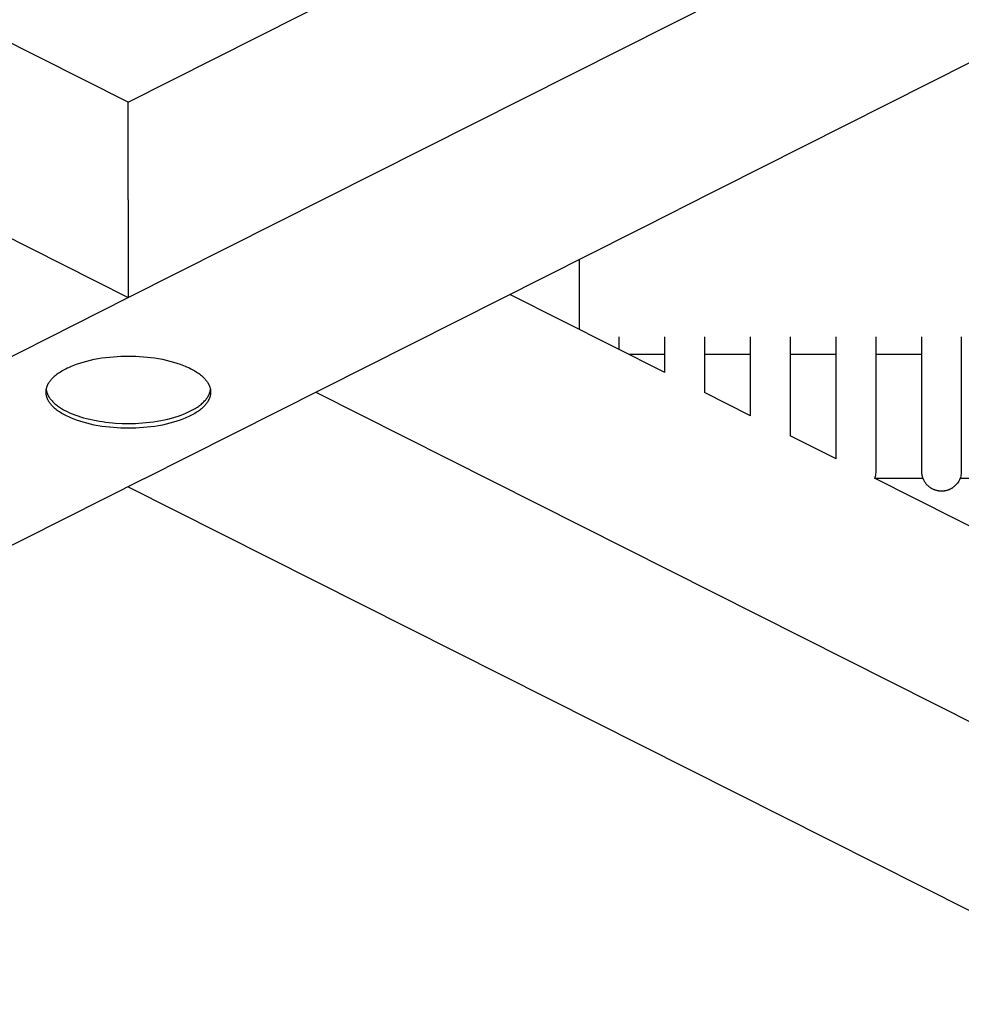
# Model space of a CAD drawing. Header units: millimetres. Extents: x 5000 to 6892, y 0 to 1693.
# Tile 34 of 49: x 5376 to 5519, y 1064 to 1213. Entities that reach past the tile are written whole.
import ezdxf

# ---------------------------------------------------------------- set-up
doc = ezdxf.new("R2010")
doc.units = ezdxf.units.MM
doc.layers.add('Make2D$Sichtbar$Kurven', color=7, linetype='Continuous', true_color=0x000000)

msp = doc.modelspace()

# ---------------------------------------------------------------- linework, layer by layer
at = {"layer": 'Make2D$Sichtbar$Kurven', "color": 18, "lineweight": -3, "true_color": 0x000000}
for points in [[(5392.31, 1200.63), (5641.98, 1326.47)], [(5392.31, 1200.63), (5271.47, 1261.54)], [(5179.37, 1063.61), (5363.82, 1156.58), (5392.31, 1170.94), (5519.68, 1235.14)], [(5532.91, 1213.09), (5475.86, 1184.33)], [(5392.31, 1185.78), (5392.31, 1200.63)], [(5362.86, 1185.78), (5392.31, 1170.94)], [(5392.31, 1185.78), (5392.31, 1170.94)], [(5394.78, 1143.47), (5475.86, 1184.33)], [(5460.81, 1166.1), (5460.81, 1176.75)], [(5473.81, 1159.55), (5450.25, 1171.43)], [(5466.81, 1165), (5466.81, 1163.92), (5466.81, 1163.08)], [(5473.81, 1161.03), (5473.81, 1161.7), (5473.81, 1162.73), (5473.81, 1163.92), (5473.81, 1165)], [(5479.81, 1165), (5479.81, 1162.73), (5479.81, 1161.7), (5479.81, 1161.03)], [(5486.81, 1161.04), (5486.81, 1165)], [(5492.81, 1165), (5492.81, 1161.03)], [(5499.81, 1161.04), (5499.81, 1165)], [(5505.81, 1165), (5505.81, 1161.03)], [(5512.81, 1161.04), (5512.81, 1163.92), (5512.81, 1164.99)], [(5518.81, 1164.99), (5518.81, 1163.92), (5518.81, 1162.73), (5518.81, 1161.04)], [(5392.31, 1151.1), (5391.75, 1151.11), (5391.19, 1151.13), (5390.62, 1151.15), (5390.04, 1151.19), (5389.46, 1151.25), (5388.87, 1151.31), (5388.29, 1151.39), (5387.71, 1151.49), (5387.14, 1151.59), (5386.57, 1151.72), (5386.02, 1151.85), (5385.47, 1152), (5384.94, 1152.16), (5384.43, 1152.33), (5383.94, 1152.51), (5383.7, 1152.61), (5383.47, 1152.71), (5383.25, 1152.81), (5383.03, 1152.91), (5382.81, 1153.02), (5382.61, 1153.13), (5382.41, 1153.24), (5382.21, 1153.35), (5382.03, 1153.47), (5381.85, 1153.58), (5381.68, 1153.7), (5381.51, 1153.82), (5381.36, 1153.94), (5381.21, 1154.06), (5381.07, 1154.19), (5380.93, 1154.31), (5380.81, 1154.44), (5380.75, 1154.5), (5380.69, 1154.56), (5380.63, 1154.63), (5380.58, 1154.69), (5380.53, 1154.75), (5380.48, 1154.82), (5380.43, 1154.88), (5380.38, 1154.95), (5380.34, 1155.01), (5380.29, 1155.07), (5380.25, 1155.14), (5380.21, 1155.2), (5380.18, 1155.26), (5380.14, 1155.33), (5380.11, 1155.39), (5380.08, 1155.46), (5380.05, 1155.52), (5380.02, 1155.58), (5379.99, 1155.65), (5379.97, 1155.71), (5379.95, 1155.77), (5379.93, 1155.84), (5379.91, 1155.9), (5379.89, 1155.96), (5379.88, 1156.03), (5379.86, 1156.09), (5379.85, 1156.15), (5379.84, 1156.21), (5379.83, 1156.27), (5379.82, 1156.34), (5379.82, 1156.4), (5379.82, 1156.46), (5379.81, 1156.52), (5379.81, 1156.58), (5379.81, 1156.64), (5379.82, 1156.7), (5379.82, 1156.76), (5379.82, 1156.82), (5379.83, 1156.89), (5379.84, 1156.95), (5379.85, 1157.01), (5379.86, 1157.07), (5379.88, 1157.13), (5379.89, 1157.2), (5379.91, 1157.26), (5379.93, 1157.32), (5379.95, 1157.39), (5379.97, 1157.45), (5379.99, 1157.51), (5380.02, 1157.58), (5380.05, 1157.64), (5380.08, 1157.7), (5380.11, 1157.77), (5380.14, 1157.83), (5380.18, 1157.9), (5380.21, 1157.96), (5380.25, 1158.02), (5380.29, 1158.09), (5380.34, 1158.15), (5380.38, 1158.21), (5380.43, 1158.28), (5380.48, 1158.34), (5380.53, 1158.41), (5380.58, 1158.47), (5380.63, 1158.53), (5380.69, 1158.6), (5380.75, 1158.66), (5380.81, 1158.72), (5380.93, 1158.85), (5381.07, 1158.97), (5381.21, 1159.1), (5381.36, 1159.22), (5381.51, 1159.34), (5381.68, 1159.46), (5381.85, 1159.58), (5382.03, 1159.69), (5382.21, 1159.81), (5382.41, 1159.92), (5382.61, 1160.03), (5382.81, 1160.14), (5383.03, 1160.25), (5383.25, 1160.35), (5383.47, 1160.45), (5383.7, 1160.55), (5383.94, 1160.65), (5384.43, 1160.83), (5384.94, 1161), (5385.47, 1161.16), (5386.02, 1161.31), (5386.57, 1161.44), (5387.14, 1161.57), (5387.71, 1161.67), (5388.29, 1161.77), (5388.87, 1161.85), (5389.46, 1161.91), (5390.04, 1161.97), (5390.62, 1162.01), (5391.19, 1162.03), (5391.75, 1162.05), (5392.31, 1162.06), (5392.87, 1162.05), (5393.44, 1162.03), (5394.01, 1162.01), (5394.59, 1161.97), (5395.17, 1161.91), (5395.75, 1161.85), (5396.33, 1161.77), (5396.91, 1161.67), (5397.49, 1161.57), (5398.05, 1161.44), (5398.61, 1161.31), (5399.15, 1161.16), (5399.68, 1161), (5400.19, 1160.83), (5400.68, 1160.65), (5400.92, 1160.55), (5401.15, 1160.45), (5401.38, 1160.35), (5401.6, 1160.25), (5401.81, 1160.14), (5402.02, 1160.03), (5402.22, 1159.92), (5402.41, 1159.81), (5402.6, 1159.69), (5402.77, 1159.58), (5402.95, 1159.46), (5403.11, 1159.34), (5403.27, 1159.22), (5403.42, 1159.1), (5403.56, 1158.97), (5403.69, 1158.85), (5403.82, 1158.72), (5403.88, 1158.66), (5403.93, 1158.6), (5403.99, 1158.53), (5404.04, 1158.47), (5404.1, 1158.41), (5404.15, 1158.34), (5404.2, 1158.28), (5404.24, 1158.21), (5404.29, 1158.15), (5404.33, 1158.09), (5404.37, 1158.02), (5404.41, 1157.96), (5404.45, 1157.9), (5404.48, 1157.83), (5404.51, 1157.77), (5404.55, 1157.7), (5404.58, 1157.64), (5404.6, 1157.58), (5404.63, 1157.51), (5404.65, 1157.45), (5404.68, 1157.39), (5404.7, 1157.32), (5404.72, 1157.26), (5404.73, 1157.2), (5404.75, 1157.13), (5404.76, 1157.07), (5404.77, 1157.01), (5404.78, 1156.95), (5404.79, 1156.89), (5404.8, 1156.82), (5404.81, 1156.76), (5404.81, 1156.7), (5404.81, 1156.64), (5404.81, 1156.58)], [(5468.31, 1162.33), (5473.81, 1162.33)], [(5479.81, 1162.33), (5486.81, 1162.33)], [(5492.81, 1162.33), (5499.81, 1162.33)], [(5505.81, 1162.33), (5512.81, 1162.33)], [(5473.81, 1159.55), (5473.81, 1161.03)], [(5479.81, 1161.03), (5479.81, 1156.53)], [(5486.81, 1153), (5486.81, 1161.04)], [(5492.81, 1161.03), (5492.81, 1149.97)], [(5499.81, 1146.45), (5499.81, 1161.04)], [(5505.81, 1161.03), (5505.81, 1144.84)], [(5512.81, 1144.84), (5512.81, 1161.04)], [(5518.81, 1161.04), (5518.81, 1144.84)], [(5379.84, 1156.94), (5379.85, 1156.89), (5379.86, 1156.84), (5379.87, 1156.79), (5379.88, 1156.73), (5379.89, 1156.68), (5379.91, 1156.63), (5379.92, 1156.58), (5379.94, 1156.53), (5379.95, 1156.47), (5379.97, 1156.42), (5379.99, 1156.37), (5380.01, 1156.32), (5380.04, 1156.26), (5380.06, 1156.21), (5380.09, 1156.16), (5380.11, 1156.11)], [(5380.11, 1156.11), (5380.14, 1156.05), (5380.17, 1156), (5380.2, 1155.94), (5380.23, 1155.89), (5380.27, 1155.83), (5380.3, 1155.78), (5380.34, 1155.73), (5380.38, 1155.67), (5380.46, 1155.56), (5380.54, 1155.45), (5380.63, 1155.35), (5380.73, 1155.24), (5380.83, 1155.13), (5380.94, 1155.03), (5381.05, 1154.92), (5381.17, 1154.81), (5381.3, 1154.71), (5381.43, 1154.61), (5381.56, 1154.5), (5381.7, 1154.4), (5381.85, 1154.3), (5382, 1154.2), (5382.16, 1154.1), (5382.32, 1154.01), (5382.49, 1153.91), (5382.66, 1153.82), (5382.84, 1153.73), (5383.02, 1153.64), (5383.4, 1153.46), (5383.79, 1153.29), (5384.2, 1153.13), (5384.63, 1152.98), (5385.07, 1152.84), (5385.52, 1152.7), (5385.98, 1152.58), (5386.45, 1152.46), (5386.93, 1152.36), (5387.42, 1152.26), (5387.91, 1152.17), (5388.4, 1152.1), (5388.9, 1152.03), (5389.39, 1151.97), (5389.89, 1151.93), (5390.38, 1151.89), (5391.36, 1151.84), (5392.31, 1151.82), (5392.84, 1151.83), (5393.38, 1151.84), (5393.93, 1151.87), (5394.48, 1151.91), (5395.03, 1151.95), (5395.59, 1152.01), (5396.15, 1152.09), (5396.7, 1152.17), (5397.25, 1152.27), (5397.79, 1152.38), (5398.33, 1152.5), (5398.86, 1152.63), (5399.37, 1152.78), (5399.87, 1152.94), (5400.35, 1153.1), (5400.81, 1153.28), (5401.03, 1153.38), (5401.25, 1153.47), (5401.46, 1153.57), (5401.67, 1153.67), (5401.87, 1153.77), (5402.07, 1153.88), (5402.26, 1153.98), (5402.44, 1154.09), (5402.62, 1154.2), (5402.79, 1154.31), (5402.95, 1154.42), (5403.11, 1154.54), (5403.26, 1154.65), (5403.4, 1154.77), (5403.54, 1154.89), (5403.66, 1155.01), (5403.79, 1155.13), (5403.9, 1155.25), (5404.01, 1155.37), (5404.06, 1155.43), (5404.11, 1155.49), (5404.16, 1155.55), (5404.2, 1155.61), (5404.25, 1155.67), (5404.29, 1155.73), (5404.33, 1155.79), (5404.37, 1155.85), (5404.41, 1155.91), (5404.44, 1155.98), (5404.48, 1156.04), (5404.51, 1156.1), (5404.54, 1156.16), (5404.57, 1156.22), (5404.59, 1156.28), (5404.62, 1156.34), (5404.64, 1156.4), (5404.66, 1156.46), (5404.69, 1156.52), (5404.7, 1156.58), (5404.72, 1156.64), (5404.74, 1156.7), (5404.75, 1156.76), (5404.76, 1156.82), (5404.78, 1156.88), (5404.79, 1156.94)], [(5404.81, 1156.58), (5404.81, 1156.52), (5404.81, 1156.46), (5404.81, 1156.4), (5404.8, 1156.34), (5404.79, 1156.27), (5404.78, 1156.21), (5404.77, 1156.15), (5404.76, 1156.09), (5404.75, 1156.03), (5404.73, 1155.96), (5404.72, 1155.9), (5404.7, 1155.84), (5404.68, 1155.77), (5404.65, 1155.71), (5404.63, 1155.65), (5404.6, 1155.58), (5404.58, 1155.52), (5404.55, 1155.46), (5404.51, 1155.39), (5404.48, 1155.33), (5404.45, 1155.26), (5404.41, 1155.2), (5404.37, 1155.14), (5404.33, 1155.07), (5404.29, 1155.01), (5404.24, 1154.95), (5404.2, 1154.88), (5404.15, 1154.82), (5404.1, 1154.75), (5404.04, 1154.69), (5403.99, 1154.63), (5403.93, 1154.56), (5403.88, 1154.5), (5403.82, 1154.44), (5403.69, 1154.31), (5403.56, 1154.19), (5403.42, 1154.06), (5403.27, 1153.94), (5403.11, 1153.82), (5402.95, 1153.7), (5402.77, 1153.58), (5402.6, 1153.47), (5402.41, 1153.35), (5402.22, 1153.24), (5402.02, 1153.13), (5401.81, 1153.02), (5401.6, 1152.91), (5401.38, 1152.81), (5401.15, 1152.71), (5400.92, 1152.61), (5400.68, 1152.51), (5400.19, 1152.33), (5399.68, 1152.16), (5399.15, 1152), (5398.61, 1151.85), (5398.05, 1151.72), (5397.49, 1151.59), (5396.91, 1151.49), (5396.33, 1151.39), (5395.75, 1151.31), (5395.17, 1151.25), (5394.59, 1151.19), (5394.01, 1151.15), (5393.44, 1151.13), (5392.87, 1151.11), (5392.31, 1151.1)], [(5420.8, 1156.58), (5561.76, 1085.53)], [(5486.81, 1153), (5479.81, 1156.53)], [(5499.81, 1146.45), (5492.81, 1149.97)], [(5505.81, 1144.54), (5505.81, 1144.36), (5505.79, 1144.16), (5505.76, 1143.97), (5505.72, 1143.78), (5505.66, 1143.6), (5505.63, 1143.51)], [(5505.81, 1144.84), (5505.81, 1144.54), (5505.81, 1144.54), (5505.81, 1144.54)], [(5512.81, 1144.54), (5512.81, 1144.54), (5512.81, 1144.64), (5512.81, 1144.84)], [(5513.71, 1142.4), (5513.65, 1142.46), (5513.6, 1142.51), (5513.55, 1142.57), (5513.5, 1142.63), (5513.45, 1142.69), (5513.4, 1142.75), (5513.36, 1142.81), (5513.32, 1142.87), (5513.28, 1142.93), (5513.24, 1143), (5513.2, 1143.06), (5513.17, 1143.13), (5513.13, 1143.19), (5513.1, 1143.26), (5513.07, 1143.32), (5513.04, 1143.39), (5513.01, 1143.46), (5512.99, 1143.53), (5512.96, 1143.6), (5512.94, 1143.67), (5512.92, 1143.73), (5512.9, 1143.8), (5512.89, 1143.88), (5512.87, 1143.95), (5512.86, 1144.02), (5512.85, 1144.09), (5512.84, 1144.16), (5512.83, 1144.23), (5512.82, 1144.3), (5512.82, 1144.37), (5512.81, 1144.45), (5512.81, 1144.54)], [(5518.81, 1144.54), (5518.81, 1144.37), (5518.79, 1144.18), (5518.76, 1143.99), (5518.72, 1143.8), (5518.67, 1143.61), (5518.6, 1143.43), (5518.52, 1143.25), (5518.43, 1143.08), (5518.33, 1142.91), (5518.21, 1142.74), (5518.09, 1142.59), (5517.95, 1142.43), (5517.89, 1142.38), (5517.84, 1142.33), (5517.78, 1142.28), (5517.72, 1142.23), (5517.66, 1142.18), (5517.6, 1142.13), (5517.54, 1142.09), (5517.48, 1142.05), (5517.42, 1142.01), (5517.35, 1141.97), (5517.29, 1141.93), (5517.23, 1141.89), (5517.16, 1141.86), (5517.09, 1141.83), (5517.03, 1141.8), (5516.96, 1141.77), (5516.89, 1141.74), (5516.82, 1141.72), (5516.76, 1141.69), (5516.69, 1141.67), (5516.62, 1141.65), (5516.55, 1141.63), (5516.48, 1141.61), (5516.41, 1141.6), (5516.34, 1141.59), (5516.26, 1141.57), (5516.19, 1141.56), (5516.12, 1141.56), (5516.05, 1141.55), (5515.98, 1141.54), (5515.91, 1141.54), (5515.83, 1141.54), (5515.76, 1141.54), (5515.69, 1141.54), (5515.62, 1141.55), (5515.55, 1141.55), (5515.47, 1141.56), (5515.4, 1141.57), (5515.33, 1141.58), (5515.26, 1141.59), (5515.19, 1141.6), (5515.12, 1141.62), (5515.05, 1141.64), (5514.98, 1141.66), (5514.91, 1141.68), (5514.84, 1141.7), (5514.77, 1141.73), (5514.7, 1141.75), (5514.64, 1141.78), (5514.57, 1141.81), (5514.5, 1141.84), (5514.44, 1141.87), (5514.37, 1141.91), (5514.31, 1141.94), (5514.24, 1141.98), (5514.18, 1142.02), (5514.12, 1142.06), (5514.06, 1142.11), (5514, 1142.15), (5513.94, 1142.2), (5513.88, 1142.25), (5513.82, 1142.3), (5513.76, 1142.35), (5513.71, 1142.4)], [(5518.81, 1144.84), (5518.81, 1144.54), (5518.81, 1144.54), (5518.81, 1144.54)], [(5394.78, 1143.47), (5236.35, 1063.61)], [(5579.73, 1106.17), (5579.73, 1106.17), (5505.63, 1143.51)], [(5513.01, 1143.47), (5505.73, 1143.47)], [(5526.01, 1143.47), (5518.61, 1143.47)], [(5392.31, 1142.22), (5548.28, 1063.61)]]:
    msp.add_lwpolyline(points, dxfattribs=at)

doc.saveas('drawing.dxf')
